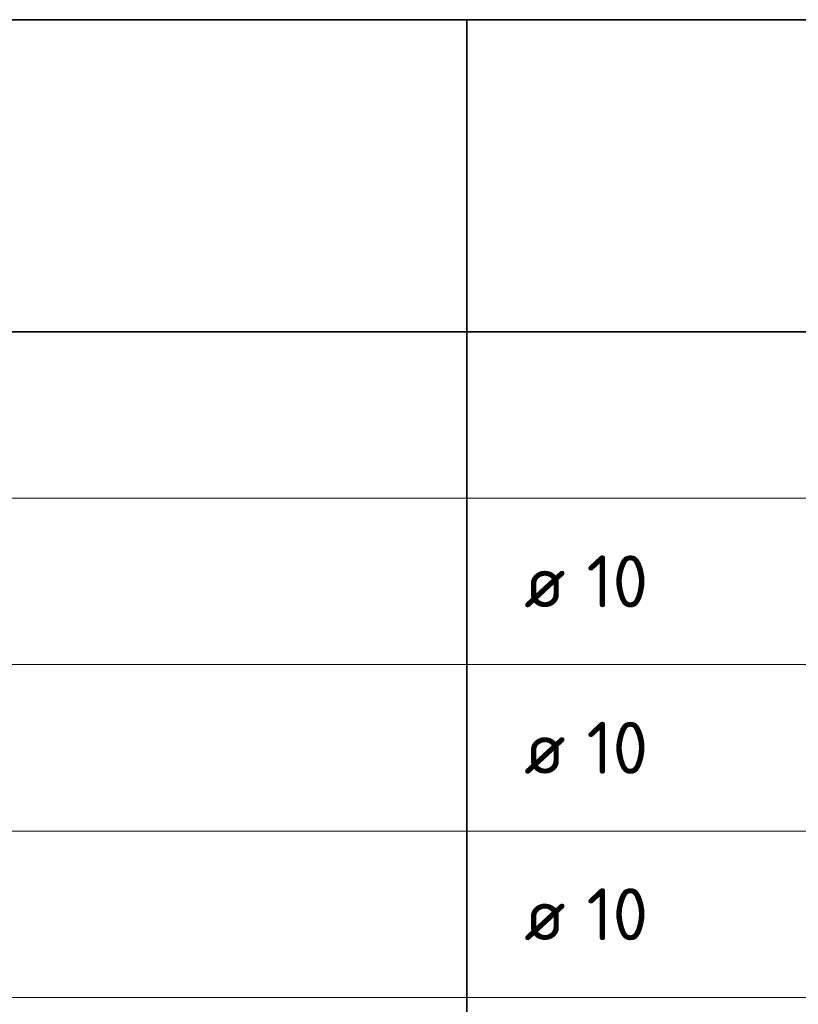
# Model space of a CAD drawing. Header units: metres. Extents: x -38 to 114, y -15 to 21.
# Tile 34 of 240: x 72.96 to 74.83, y -0.91 to 1.46. Entities that reach past the tile are written whole.
import ezdxf

# ---------------------------------------------------------------- set-up
doc = ezdxf.new("R2010")
doc.units = ezdxf.units.M
doc.styles.add('ISOCPEUR', font='txt')

msp = doc.modelspace()

# ---------------------------------------------------------------- linework, layer by layer
at = {"color": 7, "linetype": 'Continuous', "lineweight": 35, "transparency": 33554687}
for p, q in [((79.5314, 1.4573), (70.2814, 1.4573)), ((74.0314, 1.4573), (74.0314, 0.7073)), ((79.5314, 0.7073), (70.2814, 0.7073)), ((74.0314, 0.7073), (74.0314, 0.3073)), ((74.0314, 0.3073), (74.0314, -0.0927)), ((74.0314, -0.0927), (74.0314, -0.4927)), ((74.0314, -0.4927), (74.0314, -0.8927)), ((74.0314, -0.8927), (74.0314, -1.2927))]:
    msp.add_line(p, q, dxfattribs=at)
at = {"color": 7, "linetype": 'Continuous', "lineweight": 13, "transparency": 33554687}
for p, q in [((79.5314, 0.3073), (70.2814, 0.3073)), ((79.5314, -0.0927), (70.2814, -0.0927)), ((79.5314, -0.4927), (70.2814, -0.4927)), ((79.5314, -0.8927), (70.2814, -0.8927))]:
    msp.add_line(p, q, dxfattribs=at)

# ---------------------------------------------------------------- texts
at = {"color": 7, "linetype": 'Continuous', "lineweight": 35, "transparency": 33554687, "char_height": 0.0625, "attachment_point": 5, "style": 'ISOCPEUR'}
for s, insert, width in [('\\A1;{\\fISOCPEUR|i0|b0;\\H0.125000;\\W1.000000;\\C7;10}\\P', (74.3928, 0.1073), 0.196875), ('\\A1;{\\fISOCPEUR|i0|b0;\\H0.125000;\\W1.000000;\\C7;ø}\\P', (74.2186, 0.1073), 0.163636), ('\\A1;{\\fISOCPEUR|i0|b0;\\H0.125000;\\W1.000000;\\C7;10}\\P', (74.3928, -0.2927), 0.196875), ('\\A1;{\\fISOCPEUR|i0|b0;\\H0.125000;\\W1.000000;\\C7;ø}\\P', (74.2186, -0.2927), 0.163636), ('\\A1;{\\fISOCPEUR|i0|b0;\\H0.125000;\\W1.000000;\\C7;10}\\P', (74.3928, -0.6927), 0.196875), ('\\A1;{\\fISOCPEUR|i0|b0;\\H0.125000;\\W1.000000;\\C7;ø}\\P', (74.2186, -0.6927), 0.163636)]:
    msp.add_mtext(s, dxfattribs=dict(at, insert=insert, width=width))

doc.saveas('drawing.dxf')
